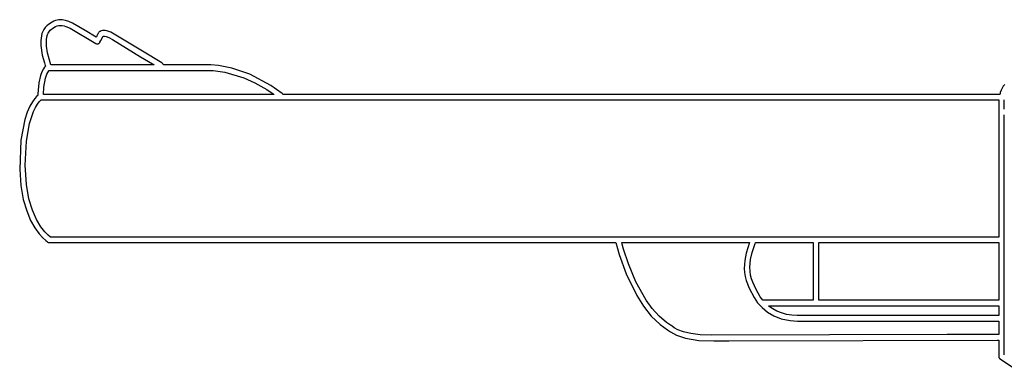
# Model space of a CAD drawing. Extents: x 21.3 to 51.6, y -34 to 34.1.
# Tile 1 of 117: x 25 to 29.9, y -29.2 to -27.4. Entities that reach past the tile are written whole.
import ezdxf

# ---------------------------------------------------------------- set-up
doc = ezdxf.new("R2010")
doc.units = 0

msp = doc.modelspace()

# ---------------------------------------------------------------- linework, layer by layer
at = {"layer": 'Layer 1', "color": 7, "linetype": 'CONTINUOUS'}
for p, q in [((25.188987, -27.446215), (25.17974, -27.453766)), ((25.206736, -27.434466), (25.188987, -27.446215)), ((25.215312, -27.43018), (25.206736, -27.434466)), ((25.223739, -27.426897), (25.215312, -27.43018)), ((25.232054, -27.424572), (25.223739, -27.426897)), ((25.240293, -27.423162), (25.232054, -27.424572)), ((25.248495, -27.422624), (25.240293, -27.423162)), ((25.240627, -27.451401), (25.248979, -27.450663)), ((25.256697, -27.422915), (25.248495, -27.422624)), ((25.248979, -27.450663), (25.25754, -27.451176)), ((25.273246, -27.42581), (25.256697, -27.422915)), ((25.25754, -27.451176), (25.26644, -27.452902)), ((25.290239, -27.431501), (25.273246, -27.42581)), ((25.307972, -27.439641), (25.290239, -27.431501)), ((25.371399, -27.476942), (25.307972, -27.439641)), ((25.156225, -27.491153), (25.153364, -27.502386)), ((25.160188, -27.480544), (25.156225, -27.491153)), ((25.165354, -27.470693), (25.160188, -27.480544)), ((25.171824, -27.461735), (25.165354, -27.470693)), ((25.17974, -27.453766), (25.171824, -27.461735)), ((25.180513, -27.508434), (25.184109, -27.495422)), ((25.184109, -27.495422), (25.186638, -27.489559)), ((25.186638, -27.489559), (25.189693, -27.484191)), ((25.189693, -27.484191), (25.193304, -27.479367)), ((25.193304, -27.479367), (25.197499, -27.475136)), ((25.197499, -27.475136), (25.215539, -27.461485)), ((25.215539, -27.461485), (25.224036, -27.456775)), ((25.224036, -27.456775), (25.232356, -27.453426)), ((25.232356, -27.453426), (25.240627, -27.451401)), ((25.26644, -27.452902), (25.275806, -27.455805)), ((25.275806, -27.455805), (25.296456, -27.464994)), ((25.296456, -27.464994), (25.423934, -27.540623)), ((25.425837, -27.509663), (25.371399, -27.476942)), ((25.434641, -27.493032), (25.429716, -27.502356)), ((25.435876, -27.490709), (25.434641, -27.493032)), ((25.435999, -27.490483), (25.435876, -27.490709)), ((25.436028, -27.49043), (25.435999, -27.490483)), ((25.436213, -27.490025), (25.436043, -27.490401)), ((25.43742, -27.487873), (25.436213, -27.490025)), ((25.439627, -27.485032), (25.43742, -27.487873)), ((25.441172, -27.483499), (25.439627, -27.485032)), ((25.443044, -27.481969), (25.441172, -27.483499)), ((25.445271, -27.480501), (25.443044, -27.481969)), ((25.447878, -27.479151), (25.445271, -27.480501)), ((25.450892, -27.477979), (25.447878, -27.479151)), ((25.456543, -27.476637), (25.450892, -27.477979)), ((25.463448, -27.476154), (25.456543, -27.476637)), ((25.471063, -27.476723), (25.463448, -27.476154)), ((25.4794, -27.478348), (25.471063, -27.476723)), ((25.498283, -27.484783), (25.4794, -27.478348)), ((25.663587, -27.584267), (25.498283, -27.484783)), ((25.153364, -27.502386), (25.150548, -27.526185)), ((25.150548, -27.526185), (25.150934, -27.550866)), ((25.17867, -27.522834), (25.180513, -27.508434)), ((25.179307, -27.554213), (25.17867, -27.522834)), ((25.423934, -27.540623), (25.426593, -27.541918)), ((25.425965, -27.509471), (25.425872, -27.509647)), ((25.426714, -27.50805), (25.425965, -27.509471)), ((25.426593, -27.541918), (25.428069, -27.542374)), ((25.429716, -27.502356), (25.426714, -27.50805)), ((25.428069, -27.542374), (25.429581, -27.542663)), ((25.429581, -27.542663), (25.431114, -27.542783)), ((25.431114, -27.542783), (25.432655, -27.542733)), ((25.432655, -27.542733), (25.434189, -27.54251)), ((25.434189, -27.54251), (25.435701, -27.542113)), ((25.435701, -27.542113), (25.437154, -27.541553)), ((25.437154, -27.541553), (25.438525, -27.540839)), ((25.438525, -27.540839), (25.439803, -27.53998)), ((25.439803, -27.53998), (25.440977, -27.538987)), ((25.440977, -27.538987), (25.442036, -27.537868)), ((25.442036, -27.537868), (25.442969, -27.536633)), ((25.442969, -27.536633), (25.443726, -27.535363)), ((25.443737, -27.535343), (25.44378, -27.535262)), ((25.44378, -27.535262), (25.444223, -27.53442)), ((25.444223, -27.53442), (25.449154, -27.52505)), ((25.449154, -27.52505), (25.459974, -27.504492)), ((25.459974, -27.504492), (25.460088, -27.504276)), ((25.460102, -27.50425), (25.461479, -27.50406)), ((25.461479, -27.50406), (25.46365, -27.504007)), ((25.46365, -27.504007), (25.466693, -27.504244)), ((25.466693, -27.504244), (25.475709, -27.506201)), ((25.475709, -27.506201), (25.489153, -27.511154)), ((25.489153, -27.511154), (25.507653, -27.520326)), ((25.507653, -27.520326), (25.646194, -27.606203)), ((25.150934, -27.550866), (25.158095, -27.598568)), ((25.184145, -27.586401), (25.179307, -27.554213)), ((25.201257, -27.646949), (25.184145, -27.586401)), ((25.744031, -27.632347), (25.663587, -27.584267)), ((25.158095, -27.598568), (25.168407, -27.63688)), ((25.168407, -27.63688), (25.172733, -27.649825)), ((25.201507, -27.646955), (25.201266, -27.646955)), ((25.202487, -27.646955), (25.201507, -27.646955)), ((25.206673, -27.646955), (25.202487, -27.646955)), ((25.227424, -27.646955), (25.206673, -27.646955)), ((25.285984, -27.646955), (25.227424, -27.646955)), ((25.714114, -27.646955), (25.285984, -27.646955)), ((25.646194, -27.606203), (25.706138, -27.642209)), ((25.706138, -27.642209), (25.711937, -27.645651)), ((25.711937, -27.645651), (25.713316, -27.646468)), ((25.713316, -27.646468), (25.713994, -27.64687)), ((25.713994, -27.64687), (25.714078, -27.64692)), ((25.714078, -27.64692), (25.71412, -27.646945)), ((25.752304, -27.637202), (25.744031, -27.632347)), ((25.754118, -27.638261), (25.752304, -27.637202)), ((25.756089, -27.639585), (25.754118, -27.638261)), ((25.757738, -27.641146), (25.756089, -27.639585)), ((25.759086, -27.642922), (25.757738, -27.641146)), ((25.760122, -27.644871), (25.759086, -27.642922)), ((25.760836, -27.646949), (25.760122, -27.644871)), ((25.760933, -27.646955), (25.760836, -27.646949)), ((25.761559, -27.646955), (25.760933, -27.646955)), ((25.771502, -27.646955), (25.761559, -27.646955)), ((25.845988, -27.646955), (25.771502, -27.646955)), ((25.956462, -27.646955), (25.845988, -27.646955)), ((25.985093, -27.646955), (25.956462, -27.646955)), ((25.991147, -27.646955), (25.985093, -27.646955)), ((25.991723, -27.646955), (25.991147, -27.646955)), ((25.991865, -27.646955), (25.991723, -27.646955)), ((25.992806, -27.646943), (25.991931, -27.646954)), ((25.99638, -27.646961), (25.992806, -27.646943)), ((26.032911, -27.649764), (25.99638, -27.646961)), ((25.155515, -27.682063), (25.14921, -27.699665)), ((25.163593, -27.666102), (25.155515, -27.682063)), ((25.168365, -27.659012), (25.163593, -27.666102)), ((25.173663, -27.652661), (25.168365, -27.659012)), ((25.172733, -27.649825), (25.173592, -27.652232)), ((25.173592, -27.652232), (25.173691, -27.652508)), ((25.173716, -27.652576), (25.173663, -27.652661)), ((25.173691, -27.652508), (25.173716, -27.652576)), ((25.174156, -27.713621), (25.180988, -27.692984)), ((25.180988, -27.692984), (25.18526, -27.683971)), ((25.18526, -27.683971), (25.190154, -27.676169)), ((25.190154, -27.676169), (25.190811, -27.675292)), ((25.190811, -27.675292), (25.191144, -27.674862)), ((25.191144, -27.674862), (25.191227, -27.674756)), ((25.191263, -27.674731), (25.191309, -27.674731)), ((25.191309, -27.674731), (25.191807, -27.674731)), ((25.191807, -27.674731), (25.194256, -27.674731)), ((25.194256, -27.674731), (25.204687, -27.674731)), ((25.204687, -27.674731), (25.308049, -27.674731)), ((25.308049, -27.674731), (25.992196, -27.674731)), ((25.992196, -27.674731), (25.992265, -27.67473)), ((25.992265, -27.67473), (25.992564, -27.674728)), ((25.992564, -27.674728), (25.99379, -27.674736)), ((25.99379, -27.674736), (26.006655, -27.675316)), ((26.006655, -27.675316), (26.065674, -27.683766)), ((26.099509, -27.662624), (26.032911, -27.649764)), ((26.065674, -27.683766), (26.159004, -27.711464)), ((26.188837, -27.693125), (26.099509, -27.662624)), ((26.293557, -27.748852), (26.188837, -27.693125)), ((25.141042, -27.736285), (25.136331, -27.790623)), ((25.14921, -27.699665), (25.141042, -27.736285)), ((25.166277, -27.758156), (25.174156, -27.713621)), ((26.159004, -27.711464), (26.214757, -27.736106)), ((26.214757, -27.736106), (26.274552, -27.769848)), ((29.94189, -27.744591), (29.93403, -27.752989)), ((25.136331, -27.790623), (25.136295, -27.794601)), ((25.164086, -27.793363), (25.166277, -27.758156)), ((25.164166, -27.793364), (25.164123, -27.793364)), ((25.164507, -27.793364), (25.164166, -27.793364)), ((25.165908, -27.793364), (25.164507, -27.793364)), ((25.168873, -27.793364), (25.165908, -27.793364)), ((25.372671, -27.793364), (25.168873, -27.793364)), ((26.309361, -27.793364), (25.372671, -27.793364)), ((26.274552, -27.769848), (26.305494, -27.790579)), ((26.349397, -27.788546), (26.293557, -27.748852)), ((26.305494, -27.790579), (26.307444, -27.791966)), ((26.307444, -27.791966), (26.30842, -27.792664)), ((26.30842, -27.792664), (26.308908, -27.793014)), ((26.308908, -27.793014), (26.309153, -27.793189)), ((26.309153, -27.793189), (26.309275, -27.793277)), ((26.309275, -27.793277), (26.309336, -27.793321)), ((26.349705, -27.788787), (26.349397, -27.788546)), ((26.349833, -27.788888), (26.349709, -27.78879)), ((26.350077, -27.789088), (26.349833, -27.788888)), ((26.350544, -27.789503), (26.350077, -27.789088)), ((26.351401, -27.790385), (26.350544, -27.789503)), ((26.352162, -27.791328), (26.351401, -27.790385)), ((26.353419, -27.793365), (26.352162, -27.791328)), ((26.354125, -27.793368), (26.353419, -27.793365)), ((26.356435, -27.793368), (26.354125, -27.793368)), ((26.431203, -27.793368), (26.356435, -27.793368)), ((26.585464, -27.793368), (26.431203, -27.793368)), ((26.911238, -27.793368), (26.585464, -27.793368)), ((29.915199, -27.793372), (26.911238, -27.793368)), ((29.917234, -27.793358), (29.915199, -27.793372)), ((29.917241, -27.793309), (29.917234, -27.793358)), ((29.917255, -27.793213), (29.917241, -27.793309)), ((29.917284, -27.793019), (29.917255, -27.793213)), ((29.917794, -27.789958), (29.917284, -27.793019)), ((29.919069, -27.783996), (29.917794, -27.789958)), ((29.922649, -27.772733), (29.919069, -27.783996)), ((29.927626, -27.762384), (29.922649, -27.772733)), ((29.93403, -27.752989), (29.927626, -27.762384)), ((25.108635, -27.829989), (25.095998, -27.852155)), ((25.120224, -27.814083), (25.108635, -27.829989)), ((25.129921, -27.803573), (25.120224, -27.814083)), ((25.124294, -27.857989), (25.133806, -27.842307)), ((25.13688, -27.797595), (25.129921, -27.803573)), ((25.133806, -27.842307), (25.142149, -27.83118)), ((25.136295, -27.794601), (25.136348, -27.795249)), ((25.136348, -27.795249), (25.136623, -27.79649)), ((25.136623, -27.79649), (25.136791, -27.797102)), ((25.136791, -27.797102), (25.13687, -27.79741)), ((25.13687, -27.79741), (25.136907, -27.797565)), ((25.142149, -27.83118), (25.148749, -27.824014)), ((25.148749, -27.824014), (25.151216, -27.821731)), ((25.151216, -27.821731), (25.151733, -27.821283)), ((25.151733, -27.821283), (25.151856, -27.821178)), ((25.151856, -27.821178), (25.151887, -27.821152)), ((25.15191, -27.821144), (25.152015, -27.821144)), ((25.152015, -27.821144), (25.152538, -27.821144)), ((25.152538, -27.821144), (25.154828, -27.821144)), ((25.154828, -27.821144), (25.16429, -27.821144)), ((25.16429, -27.821144), (25.263429, -27.821144)), ((25.263429, -27.821144), (26.408853, -27.821144)), ((26.408853, -27.821144), (29.539161, -27.821144)), ((29.539161, -27.821144), (29.878491, -27.821144)), ((29.878491, -27.821144), (29.906645, -27.821144)), ((29.906645, -27.821144), (29.911083, -27.821144)), ((29.911083, -27.821144), (29.91117, -27.821144)), ((29.911176, -27.821173), (29.911176, -27.821263)), ((29.911176, -27.821263), (29.911176, -27.822209)), ((29.911176, -27.822209), (29.911176, -27.826832)), ((29.911176, -27.826832), (29.911176, -27.877398)), ((29.938956, -27.821528), (29.938956, -27.821158)), ((29.938956, -27.860201), (29.938956, -27.821528)), ((25.083161, -27.881444), (25.070969, -27.918721)), ((25.095998, -27.852155), (25.083161, -27.881444)), ((25.094488, -27.938308), (25.114188, -27.878821)), ((25.114188, -27.878821), (25.124294, -27.857989)), ((29.911176, -27.877398), (29.911176, -28.327268)), ((29.938956, -27.866677), (29.938956, -27.860201)), ((29.938956, -27.867296), (29.938956, -27.866677)), ((29.938956, -27.867423), (29.938956, -27.867296)), ((25.070969, -27.918721), (25.051905, -28.020693)), ((25.079299, -28.025523), (25.094488, -27.938308)), ((29.938956, -27.896353), (29.938956, -27.895242)), ((29.938956, -27.9034), (29.938956, -27.896353)), ((29.938956, -27.988337), (29.938956, -27.9034)), ((29.938956, -28.771877), (29.938956, -27.988337)), ((25.051905, -28.020693), (25.045676, -28.166319)), ((25.073216, -28.145219), (25.079299, -28.025523)), ((25.045676, -28.166319), (25.051426, -28.246579)), ((25.0789, -28.241463), (25.073216, -28.145219)), ((25.051426, -28.246579), (25.063563, -28.314955)), ((25.091645, -28.311603), (25.0789, -28.241463)), ((25.063563, -28.314955), (25.080382, -28.372222)), ((25.109394, -28.369204), (25.091645, -28.311603)), ((29.911176, -28.327268), (29.911176, -28.488339)), ((25.080382, -28.372222), (25.10018, -28.419158)), ((25.129997, -28.415197), (25.109394, -28.369204)), ((25.10018, -28.419158), (25.121255, -28.45654)), ((25.151307, -28.450512), (25.129997, -28.415197)), ((25.121255, -28.45654), (25.141903, -28.485145)), ((25.171176, -28.47608), (25.151307, -28.450512)), ((25.187456, -28.492832), (25.171176, -28.47608)), ((25.141903, -28.485145), (25.160421, -28.505749)), ((25.160421, -28.505749), (25.175104, -28.51913)), ((25.175104, -28.51913), (25.18425, -28.526065)), ((25.18425, -28.526065), (25.186214, -28.527358)), ((25.186214, -28.527358), (25.186288, -28.527403)), ((25.186288, -28.527403), (25.187679, -28.528158)), ((25.197998, -28.501698), (25.187456, -28.492832)), ((25.19924, -28.501699), (25.198041, -28.501699)), ((25.206517, -28.501699), (25.19924, -28.501699)), ((25.296929, -28.501699), (25.206517, -28.501699)), ((26.410128, -28.501699), (25.296929, -28.501699)), ((29.518205, -28.501699), (26.410128, -28.501699)), ((29.867362, -28.501699), (29.518205, -28.501699)), ((29.899244, -28.501699), (29.867362, -28.501699)), ((29.905747, -28.501699), (29.899244, -28.501699)), ((29.906355, -28.501699), (29.905747, -28.501699)), ((29.906505, -28.501699), (29.906355, -28.501699)), ((29.906633, -28.501699), (29.906558, -28.501699)), ((29.907821, -28.501778), (29.906633, -28.501699)), ((29.90897, -28.501978), (29.907821, -28.501778)), ((29.911176, -28.502632), (29.90897, -28.501978)), ((29.911176, -28.488339), (29.911176, -28.501407)), ((29.911176, -28.501407), (29.911176, -28.502456)), ((29.911176, -28.502456), (29.911176, -28.502627)), ((25.187679, -28.528158), (25.189142, -28.528747)), ((25.189142, -28.528747), (25.19066, -28.529166)), ((25.19066, -28.529166), (25.192218, -28.529411)), ((25.192218, -28.529411), (25.193007, -28.529467)), ((25.193007, -28.529467), (25.193404, -28.529477)), ((25.193404, -28.529477), (25.193625, -28.529479)), ((25.193625, -28.529479), (25.193827, -28.529479)), ((25.193827, -28.529479), (25.194744, -28.529479)), ((25.194744, -28.529479), (25.198595, -28.529479)), ((25.198595, -28.529479), (25.239606, -28.529479)), ((25.239606, -28.529479), (25.429806, -28.529479)), ((25.429806, -28.529479), (28.008716, -28.529479)), ((28.008716, -28.529479), (28.008765, -28.529479)), ((28.008774, -28.529479), (28.008798, -28.529573)), ((28.008798, -28.529573), (28.025714, -28.589041)), ((28.037545, -28.529479), (28.037592, -28.529479)), ((28.037564, -28.529604), (28.037545, -28.529532)), ((28.037719, -28.530187), (28.037564, -28.529604)), ((28.037592, -28.529479), (28.037778, -28.529479)), ((28.038038, -28.53138), (28.037719, -28.530187)), ((28.037778, -28.529479), (28.039743, -28.529479)), ((28.039434, -28.536525), (28.038038, -28.53138)), ((28.046924, -28.562568), (28.039434, -28.536525)), ((28.039743, -28.529479), (28.049229, -28.529479)), ((28.071246, -28.635286), (28.046924, -28.562568)), ((28.049229, -28.529479), (28.147589, -28.529479)), ((28.147589, -28.529479), (28.479213, -28.529479)), ((28.479213, -28.529479), (28.617034, -28.529479)), ((28.617034, -28.529479), (28.65807, -28.529479)), ((28.672575, -28.529486), (28.656004, -28.58163)), ((28.65807, -28.529479), (28.669009, -28.529479)), ((28.669009, -28.529479), (28.671758, -28.529479)), ((28.671758, -28.529479), (28.672412, -28.529479)), ((28.672412, -28.529479), (28.672553, -28.529479)), ((28.685674, -28.578338), (28.700914, -28.533663)), ((28.700914, -28.533663), (28.702507, -28.529987)), ((28.702507, -28.529987), (28.702661, -28.529646)), ((28.702661, -28.529646), (28.702698, -28.529566)), ((28.702708, -28.52953), (28.702716, -28.529489)), ((28.702741, -28.529479), (28.702807, -28.529479)), ((28.702807, -28.529479), (28.703509, -28.529479)), ((28.703509, -28.529479), (28.706908, -28.529479)), ((28.706908, -28.529479), (28.742816, -28.529479)), ((28.742816, -28.529479), (28.979237, -28.529479)), ((28.979237, -28.529479), (28.988097, -28.529479)), ((28.988097, -28.529479), (28.988684, -28.529479)), ((28.988723, -28.5295), (28.988723, -28.529567)), ((28.988723, -28.529567), (28.988723, -28.530267)), ((28.988723, -28.530267), (28.988723, -28.533665)), ((28.988723, -28.533665), (28.988723, -28.569557)), ((28.988723, -28.569557), (28.988723, -28.805874)), ((29.016503, -28.529534), (29.016503, -28.529481)), ((29.016503, -28.530428), (29.016503, -28.529534)), ((29.016503, -28.535304), (29.016503, -28.530428)), ((29.016503, -28.587537), (29.016503, -28.535304)), ((29.016529, -28.529479), (29.01661, -28.529479)), ((29.01661, -28.529479), (29.01747, -28.529479)), ((29.01747, -28.529479), (29.021691, -28.529479)), ((29.021691, -28.529479), (29.039513, -28.529479)), ((29.039513, -28.529479), (29.209595, -28.529479)), ((29.209595, -28.529479), (29.907136, -28.529461)), ((29.907136, -28.529461), (29.909067, -28.529176)), ((29.909067, -28.529176), (29.910909, -28.528636)), ((29.910909, -28.528636), (29.911134, -28.528557)), ((29.911176, -28.528576), (29.911176, -28.528853)), ((29.911176, -28.528853), (29.911176, -28.530213)), ((29.911176, -28.530213), (29.911176, -28.535956)), ((29.911176, -28.535956), (29.911176, -28.590765)), ((28.025714, -28.589041), (28.059812, -28.683808)), ((28.6492, -28.617902), (28.646812, -28.657687)), ((28.656004, -28.58163), (28.6492, -28.617902)), ((28.674619, -28.651883), (28.678091, -28.613092)), ((28.678091, -28.613092), (28.685674, -28.578338)), ((29.016503, -28.753337), (29.016503, -28.587537)), ((29.911176, -28.590765), (29.911176, -28.815357)), ((28.108393, -28.724055), (28.071246, -28.635286)), ((28.646812, -28.657687), (28.648075, -28.678126)), ((28.675381, -28.671797), (28.674619, -28.651883)), ((28.678319, -28.691527), (28.675381, -28.671797)), ((28.059812, -28.683808), (28.112284, -28.792729)), ((28.648075, -28.678126), (28.651406, -28.698519)), ((28.651406, -28.698519), (28.656805, -28.717691)), ((28.656805, -28.717691), (28.670655, -28.754932)), ((28.68305, -28.708572), (28.678319, -28.691527)), ((28.689329, -28.72619), (28.68305, -28.708572)), ((28.158811, -28.815128), (28.108393, -28.724055)), ((28.670655, -28.754932), (28.695488, -28.802768)), ((28.705162, -28.762644), (28.689329, -28.72619)), ((28.726463, -28.798725), (28.705162, -28.762644)), ((29.016503, -28.807966), (29.016503, -28.753337)), ((29.938956, -29.058585), (29.938956, -28.771877)), ((28.112284, -28.792729), (28.145784, -28.84589)), ((28.189134, -28.857232), (28.158811, -28.815128)), ((28.695488, -28.802768), (28.713221, -28.827756)), ((28.739575, -28.815876), (28.726463, -28.798725)), ((28.740057, -28.815774), (28.739631, -28.815874)), ((28.740897, -28.815549), (28.740057, -28.815774)), ((28.741754, -28.815382), (28.740897, -28.815549)), ((28.742198, -28.815357), (28.741754, -28.815382)), ((28.742736, -28.815357), (28.74223, -28.815357)), ((28.750373, -28.815357), (28.742736, -28.815357)), ((28.954162, -28.815357), (28.750373, -28.815357)), ((28.985113, -28.815357), (28.954162, -28.815357)), ((28.988043, -28.815357), (28.985113, -28.815357)), ((28.988648, -28.815357), (28.988043, -28.815357)), ((28.988705, -28.815357), (28.988648, -28.815357)), ((28.988723, -28.805874), (28.988723, -28.81473)), ((28.988723, -28.81473), (28.988723, -28.815317)), ((29.016503, -28.81369), (29.016503, -28.807966)), ((29.016503, -28.815046), (29.016503, -28.81369)), ((29.016503, -28.815322), (29.016503, -28.815046)), ((29.016676, -28.815357), (29.01651, -28.815357)), ((29.019474, -28.815357), (29.016676, -28.815357)), ((29.034734, -28.815357), (29.019474, -28.815357)), ((29.198202, -28.815357), (29.034734, -28.815357)), ((29.717081, -28.815357), (29.198202, -28.815357)), ((29.888047, -28.815357), (29.717081, -28.815357)), ((29.905962, -28.815357), (29.888047, -28.815357)), ((29.910204, -28.815357), (29.905962, -28.815357)), ((29.911068, -28.815357), (29.910204, -28.815357)), ((29.91115, -28.815357), (29.911068, -28.815357)), ((28.145784, -28.84589), (28.184324, -28.894658)), ((28.222941, -28.894756), (28.189134, -28.857232)), ((28.713221, -28.827756), (28.735138, -28.85191)), ((28.735138, -28.85191), (28.761719, -28.874068)), ((28.184324, -28.894658), (28.228054, -28.936393)), ((28.260287, -28.925982), (28.222941, -28.894756)), ((28.761719, -28.874068), (28.793441, -28.89307)), ((28.793441, -28.89307), (28.830785, -28.907754)), ((28.830785, -28.907754), (28.874231, -28.916959)), ((28.874231, -28.916959), (28.910616, -28.919522)), ((28.228054, -28.936393), (28.265676, -28.962541)), ((28.280304, -28.938696), (28.260287, -28.925982)), ((28.265676, -28.962541), (28.279929, -28.973335)), ((28.280417, -28.93876), (28.280357, -28.938726)), ((28.280537, -28.938831), (28.280417, -28.93876)), ((28.280776, -28.938977), (28.280537, -28.938831)), ((28.281717, -28.939625), (28.280776, -28.938977)), ((28.283434, -28.941125), (28.281717, -28.939625)), ((28.283548, -28.94124), (28.283434, -28.941125)), ((28.287605, -28.944687), (28.283548, -28.94124)), ((28.298558, -28.952146), (28.287605, -28.944687)), ((28.317219, -28.961883), (28.298558, -28.952146)), ((28.344403, -28.972166), (28.317219, -28.961883)), ((28.910616, -28.919522), (28.92271, -28.919522)), ((28.92271, -28.919522), (29.060435, -28.919522)), ((29.060435, -28.919522), (29.909783, -28.919522)), ((29.909783, -28.919522), (29.910647, -28.919522)), ((29.910647, -28.919522), (29.911063, -28.919522)), ((29.911063, -28.919522), (29.911166, -28.919522)), ((29.911176, -28.919528), (29.911176, -28.91958)), ((29.911176, -28.91958), (29.911176, -28.919834)), ((29.911176, -28.919834), (29.911176, -28.920913)), ((29.911176, -28.920913), (29.911176, -28.931407)), ((29.911176, -28.931407), (29.911176, -28.965941)), ((29.911176, -28.965941), (29.911176, -28.980066)), ((28.279929, -28.973335), (28.309085, -28.988803)), ((28.309085, -28.988803), (28.355378, -29.004207)), ((28.380923, -28.981263), (28.344403, -28.972166)), ((28.355378, -29.004207), (28.421044, -29.014813)), ((28.42759, -28.98744), (28.380923, -28.981263)), ((28.421044, -29.014813), (28.494971, -29.01672)), ((28.48522, -28.988967), (28.42759, -28.98744)), ((29.654317, -28.986123), (28.48522, -28.988967)), ((28.494971, -29.01672), (28.570487, -29.016537)), ((28.570487, -29.016537), (29.90362, -29.013292)), ((29.881113, -28.985571), (29.654317, -28.986123)), ((29.904424, -28.985515), (29.881113, -28.985571)), ((29.90362, -29.013292), (29.910527, -29.013275)), ((29.90992, -28.985501), (29.904424, -28.985515)), ((29.911037, -28.985499), (29.90992, -28.985501)), ((29.910527, -29.013275), (29.91103, -29.013274)), ((29.91103, -29.013274), (29.911143, -29.013274)), ((29.911142, -28.985498), (29.911037, -28.985499)), ((29.911176, -28.980066), (29.911176, -28.984174)), ((29.911176, -28.984174), (29.911176, -28.985218)), ((29.911176, -28.985218), (29.911176, -28.985454)), ((29.911176, -28.985454), (29.911176, -28.985496)), ((29.911176, -29.013312), (29.911176, -29.013619)), ((29.911176, -29.013619), (29.911176, -29.015099)), ((29.911176, -29.015099), (29.911176, -29.03018)), ((29.911176, -29.03018), (29.911273, -29.095927)), ((29.938956, -29.0834), (29.938956, -29.058585)), ((29.911273, -29.095927), (29.911522, -29.09737)), ((29.911522, -29.09737), (29.911918, -29.098769)), ((29.911918, -29.098769), (29.912455, -29.100113)), ((29.912455, -29.100113), (29.913128, -29.101391)), ((29.913128, -29.101391), (29.913931, -29.102592)), ((29.913931, -29.102592), (29.914857, -29.103708)), ((29.914857, -29.103708), (29.915901, -29.104726)), ((29.915901, -29.104726), (29.917057, -29.105636)), ((29.917057, -29.105636), (29.917675, -29.106047)), ((29.917675, -29.106047), (29.917834, -29.106145)), ((29.917834, -29.106145), (29.917874, -29.10617)), ((29.917874, -29.10617), (29.917987, -29.106238)), ((29.917987, -29.106238), (30.009829, -29.168476)), ((29.938956, -29.085768), (29.938956, -29.0834)), ((29.938956, -29.086342), (29.938956, -29.085768)), ((29.938956, -29.086473), (29.938956, -29.086342))]:
    msp.add_line(p, q, dxfattribs=at)
at = {"layer": 'Layer 1', "color": 8, "linetype": 'CONTINUOUS'}
for p, q in [((28.767087, -28.843189), (28.767023, -28.843135)), ((28.76704, -28.843132), (28.767107, -28.843132)), ((28.767346, -28.843402), (28.767087, -28.843189)), ((28.767107, -28.843132), (28.767816, -28.843132)), ((28.767863, -28.843827), (28.767346, -28.843402)), ((28.767816, -28.843132), (28.771313, -28.843132)), ((28.768905, -28.844672), (28.767863, -28.843827)), ((28.77101, -28.846348), (28.768905, -28.844672)), ((28.788969, -28.858924), (28.77101, -28.846348)), ((28.771313, -28.843132), (28.786208, -28.843132)), ((28.786208, -28.843132), (28.933847, -28.843132)), ((28.809015, -28.869843), (28.788969, -28.858924)), ((28.831297, -28.878848), (28.809015, -28.869843)), ((28.933847, -28.843132), (29.911176, -28.843132)), ((29.911176, -28.843166), (29.911176, -28.843315)), ((29.911176, -28.843315), (29.911176, -28.843947)), ((29.911176, -28.843947), (29.911176, -28.850221)), ((29.911176, -28.850221), (29.911176, -28.890277)), ((28.855966, -28.885683), (28.831297, -28.878848)), ((28.88317, -28.89009), (28.855966, -28.885683)), ((28.910311, -28.891746), (28.88317, -28.89009)), ((28.939152, -28.891746), (28.910311, -28.891746)), ((29.765029, -28.891746), (28.939152, -28.891746)), ((29.894366, -28.891746), (29.765029, -28.891746)), ((29.907414, -28.891746), (29.894366, -28.891746)), ((29.910478, -28.891746), (29.907414, -28.891746)), ((29.911099, -28.891746), (29.910478, -28.891746)), ((29.911157, -28.891746), (29.911099, -28.891746)), ((29.911176, -28.890277), (29.911176, -28.891676)), ((29.911176, -28.891676), (29.911176, -28.891746))]:
    msp.add_line(p, q, dxfattribs=at)

doc.saveas('drawing.dxf')
